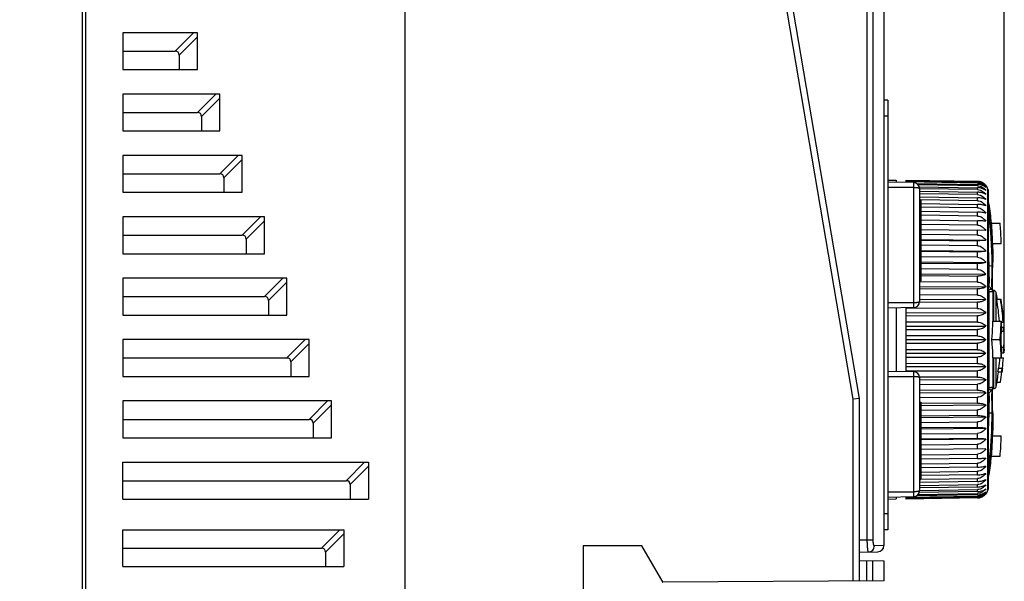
# Model space of a CAD drawing. Header units: millimetres. Extents: x 1117 to 38156, y -1945 to 7303.
# Tile 17 of 256: x 1502 to 1582, y 934 to 980. Entities that reach past the tile are written whole.
import ezdxf

# ---------------------------------------------------------------- set-up
doc = ezdxf.new("R2010")
doc.units = ezdxf.units.MM
doc.styles.get("Standard").update_dxf_attribs({"font": 'arial.ttf'})
doc.dimstyles.new('DIMSTYLE_1', dxfattribs={"dimtxt": 4.2, "dimasz": 3.6, "dimexe": 2.5, "dimexo": 0, "dimgap": 1.05, "dimtad": 1, "dimdsep": 46, "dimtxsty": 'Standard', "dimblk": '_FILLED', "dimblk1": '_FILLED', "dimblk2": '_FILLED', "dimcen": 0.09, "dimazin": 2, "dimtp": 0.01, "dimtm": 0.01, "dimtfac": 1, "dimtofl": 0, "dimtmove": 0, "dimatfit": 3, "dimldrblk": '_FILLED', "dimfxl": 0, "dimtolj": 1, "dimarcsym": 0})

# ---------------------------------------------------------------- blocks, each defined once
blk = doc.blocks.new('_FILLED')
at = {"color": 0, "linetype": 'ByBlock'}
blk.add_solid([(0, 0), (-1, 0.167), (-1, -0.167)], dxfattribs=at)
blk = doc.blocks.new('*D8')
at = {"color": 0, "linetype": 'Continuous', "lineweight": -2}
for p, q in [((1428.377, 1036.323), (1428.377, 1063.245)), ((1582.176, 953.993), (1582.176, 1063.245)), ((1431.977, 1060.745), (1578.576, 1060.745))]:
    blk.add_line(p, q, dxfattribs=at)
at = {"layer": 'Defpoints', "color": 0, "linetype": 'Continuous'}
for p in [(1582.176, 1060.745), (1428.377, 1036.323), (1582.176, 953.993)]:
    blk.add_point(p, dxfattribs=at)
at = {"color": 0, "linetype": 'Continuous', "lineweight": -2, "xscale": 3.6, "yscale": 3.6, "zscale": 3.6, "rotation": 180}
blk.add_blockref('_FILLED', (1428.377, 1060.745), dxfattribs=at)
at = {"color": 0, "linetype": 'Continuous', "lineweight": -2, "xscale": 3.6, "yscale": 3.6, "zscale": 3.6}
blk.add_blockref('_FILLED', (1582.176, 1060.745), dxfattribs=at)
at = {"color": 0, "linetype": 'Continuous', "insert": (1505.4, 1075.128), "char_height": 10, "width": 15.42188, "attachment_point": 2, "line_spacing_factor": 0.9}
blk.add_mtext('\\A1;153.8', dxfattribs=at)

msp = doc.modelspace()

# ---------------------------------------------------------------- linework, layer by layer
at = {"linetype": 'Continuous'}
for p, q in [((1507.377, 845.823), (1507.377, 1023.823)), ((1533.377, 911.823), (1533.377, 1023.823)), ((1572.377, 1023.323), (1572.377, 937.032)), ((1571.015, 937.517), (1571.015, 1020.384)), ((1571.496, 937.517), (1571.496, 1020.384)), ((1507.077, 999.323), (1507.077, 873.323)), ((1569.877, 948.98), (1561.377, 998.98)), ((1570.377, 949.023), (1561.877, 999.023)), ((1510.377, 978.823), (1510.377, 975.823)), ((1516.458, 978.823), (1510.377, 978.823)), ((1516.142, 978.823), (1514.642, 977.323)), ((1516.458, 978.506), (1514.958, 977.006)), ((1516.458, 975.823), (1516.458, 978.823)), ((1510.377, 977.323), (1514.642, 977.323)), ((1514.958, 977.006), (1514.958, 975.823)), ((1510.377, 975.823), (1516.458, 975.823)), ((1510.377, 973.823), (1510.377, 970.823)), ((1518.278, 973.823), (1510.377, 973.823)), ((1517.962, 973.823), (1516.462, 972.323)), ((1518.278, 970.823), (1518.278, 973.823)), ((1518.278, 973.506), (1516.778, 972.006)), ((1572.677, 973.323), (1572.377, 973.323)), ((1572.677, 973.323), (1572.677, 938.323)), ((1510.377, 972.323), (1516.462, 972.323)), ((1516.778, 972.006), (1516.778, 970.823)), ((1572.677, 972.023), (1572.377, 972.023)), ((1510.377, 970.823), (1518.278, 970.823)), ((1510.377, 968.823), (1510.377, 965.823)), ((1520.098, 968.823), (1510.377, 968.823)), ((1519.782, 968.823), (1518.282, 967.323)), ((1520.098, 965.823), (1520.098, 968.823)), ((1520.098, 968.506), (1518.598, 967.006)), ((1510.377, 967.323), (1518.282, 967.323)), ((1518.598, 967.006), (1518.598, 965.823)), ((1572.677, 966.817), (1573.377, 966.805)), ((1574.786, 966.618), (1572.677, 966.655)), ((1573.377, 966.805), (1573.377, 966.642)), ((1574.177, 966.628), (1574.177, 966.819)), ((1574.177, 966.819), (1579.997, 966.718)), ((1579.997, 966.695), (1574.177, 966.796)), ((1574.177, 966.744), (1579.997, 966.643)), ((1579.997, 966.573), (1574.177, 966.674)), ((1574.786, 966.618), (1574.786, 956.428)), ((1575.015, 966.556), (1579.997, 966.47)), ((1579.997, 966.355), (1575.156, 966.437)), ((1579.997, 966.695), (1579.997, 966.718)), ((1579.997, 966.573), (1579.997, 966.643)), ((1579.997, 966.355), (1579.997, 966.47)), ((1510.377, 965.823), (1520.098, 965.823)), ((1574.786, 966.223), (1572.677, 966.223)), ((1575.248, 966.281), (1579.997, 966.201)), ((1579.997, 966.042), (1575.277, 966.119)), ((1575.277, 966.118), (1575.277, 956.927)), ((1575.277, 965.915), (1579.997, 965.838)), ((1579.997, 965.635), (1575.277, 965.71)), ((1579.997, 966.042), (1579.997, 966.201)), ((1579.997, 965.635), (1579.997, 965.838)), ((1580.843, 941.565), (1580.843, 966.08)), ((1580.843, 966.08), (1580.851, 966.023)), ((1580.851, 966.023), (1580.851, 941.623)), ((1575.277, 965.458), (1579.997, 965.383)), ((1575.277, 965.223), (1575.377, 965.223)), ((1575.377, 965.223), (1575.377, 958.623)), ((1579.997, 965.139), (1575.377, 965.209)), ((1575.377, 964.911), (1579.997, 964.841)), ((1579.997, 965.139), (1579.997, 965.383)), ((1579.997, 964.557), (1579.997, 964.841)), ((1580.93, 964.856), (1580.93, 964.14)), ((1579.997, 964.557), (1575.377, 964.623)), ((1575.377, 964.281), (1579.997, 964.214)), ((1579.997, 963.892), (1579.997, 964.214)), ((1580.851, 964.099), (1580.873, 964.111)), ((1510.377, 963.823), (1510.377, 960.823)), ((1521.918, 963.823), (1510.377, 963.823)), ((1521.601, 963.823), (1520.101, 962.323)), ((1521.918, 963.506), (1520.418, 962.006)), ((1521.918, 960.823), (1521.918, 963.823)), ((1575.277, 963.623), (1575.377, 963.623)), ((1579.997, 963.892), (1575.377, 963.954)), ((1575.377, 963.571), (1579.997, 963.509)), ((1579.997, 963.152), (1575.377, 963.209)), ((1579.997, 963.152), (1579.997, 963.509)), ((1581.132, 963.323), (1581.835, 963.323)), ((1575.377, 962.787), (1579.997, 962.73)), ((1579.997, 962.34), (1579.997, 962.73)), ((1580.664, 962.722), (1579.997, 962.73)), ((1510.377, 962.323), (1520.101, 962.323)), ((1520.418, 962.006), (1520.418, 960.823)), ((1579.997, 962.34), (1575.377, 962.392)), ((1575.377, 961.971), (1580.664, 961.912)), ((1575.377, 961.935), (1579.997, 961.883)), ((1579.997, 961.463), (1579.997, 961.883)), ((1581.224, 961.657), (1581.924, 961.657)), ((1510.377, 960.823), (1521.918, 960.823)), ((1575.277, 961.123), (1575.377, 961.123)), ((1579.997, 961.463), (1575.377, 961.509)), ((1575.377, 961.094), (1580.664, 961.041)), ((1575.377, 961.021), (1579.997, 960.975)), ((1579.997, 960.528), (1579.997, 960.975)), ((1581.232, 961.226), (1581.232, 960.119)), ((1579.997, 960.528), (1575.377, 960.569)), ((1575.377, 960.161), (1580.664, 960.115)), ((1575.377, 960.052), (1579.997, 960.012)), ((1579.997, 959.543), (1579.997, 960.012)), ((1579.997, 959.543), (1575.377, 959.577)), ((1581.158, 959.82), (1580.941, 959.812)), ((1581.214, 958.863), (1581.227, 959.586)), ((1581.219, 959.12), (1581.22, 959.209)), ((1581.227, 959.581), (1581.23, 959.784)), ((1581.229, 959.685), (1581.23, 959.817)), ((1510.377, 958.823), (1510.377, 955.823)), ((1523.737, 958.823), (1510.377, 958.823)), ((1523.421, 958.823), (1521.921, 957.323)), ((1523.737, 958.506), (1522.237, 957.006)), ((1523.737, 955.823), (1523.737, 958.823)), ((1575.277, 958.623), (1575.377, 958.623)), ((1579.997, 958.513), (1575.277, 958.541)), ((1575.377, 959.18), (1580.664, 959.141)), ((1575.377, 959.036), (1579.997, 959.002)), ((1579.997, 958.513), (1579.997, 959.002)), ((1581.208, 958.37), (1581.209, 958.499)), ((1581.208, 958.312), (1581.208, 958.434)), ((1581.209, 958.564), (1581.211, 958.711)), ((1581.209, 958.496), (1581.21, 958.637)), ((1581.211, 958.708), (1581.215, 958.948)), ((1575.277, 958.159), (1580.664, 958.127)), ((1575.277, 957.981), (1579.997, 957.953)), ((1579.997, 957.448), (1579.997, 957.953)), ((1580.873, 957.895), (1580.851, 957.925)), ((1580.93, 957.731), (1580.93, 949.914)), ((1581.158, 957.908), (1580.941, 958.16)), ((1581.156, 957.935), (1581.157, 957.912)), ((1581.182, 957.874), (1581.158, 957.908)), ((1581.209, 958.204), (1581.208, 958.314)), ((1581.21, 958.11), (1581.209, 958.205)), ((1581.211, 958.065), (1581.209, 958.155)), ((1581.212, 958.025), (1581.211, 958.066)), ((1581.213, 957.988), (1581.212, 958.025)), ((1581.215, 957.923), (1581.214, 957.954)), ((1581.215, 957.922), (1581.214, 957.953)), ((1581.313, 957.823), (1581.22, 957.823)), ((1581.232, 957.708), (1581.232, 955.323)), ((1581.313, 955.323), (1581.313, 957.823)), ((1581.509, 955.323), (1581.509, 957.661)), ((1510.377, 957.323), (1521.921, 957.323)), ((1522.237, 957.006), (1522.237, 955.823)), ((1574.786, 956.823), (1572.677, 956.823)), ((1579.997, 957.448), (1575.277, 957.47)), ((1575.277, 957.104), (1580.664, 957.08)), ((1575.277, 956.893), (1579.997, 956.872)), ((1579.997, 956.356), (1579.997, 956.872)), ((1581.563, 957.123), (1581.91, 957.123)), ((1581.958, 956.81), (1581.935, 956.81)), ((1574.786, 956.428), (1572.677, 956.391)), ((1573.377, 956.403), (1573.377, 951.242)), ((1574.177, 951.228), (1574.177, 956.417)), ((1579.997, 956.356), (1574.177, 956.373)), ((1574.177, 956.028), (1580.664, 956.008)), ((1510.377, 955.823), (1523.737, 955.823)), ((1574.177, 955.786), (1579.997, 955.768)), ((1579.997, 955.244), (1574.177, 955.252)), ((1579.997, 955.244), (1579.997, 955.768)), ((1581.224, 955.323), (1581.924, 955.323)), ((1581.924, 955.248), (1582.104, 955.248)), ((1582.093, 955.456), (1582.112, 955.456)), ((1574.177, 954.929), (1580.664, 954.919)), ((1574.177, 954.658), (1579.997, 954.649)), ((1579.997, 954.121), (1579.997, 954.649)), ((1581.912, 954.518), (1582.165, 954.518)), ((1581.918, 954.831), (1582.152, 954.831)), ((1582.165, 954.518), (1582.152, 954.831)), ((1510.377, 953.823), (1510.377, 950.823)), ((1525.557, 953.823), (1510.377, 953.823)), ((1525.241, 953.823), (1523.741, 952.323)), ((1525.557, 950.823), (1525.557, 953.823)), ((1579.997, 954.121), (1574.177, 954.121)), ((1574.177, 953.823), (1580.664, 953.823)), ((1581.132, 953.823), (1581.835, 953.823)), ((1525.557, 953.506), (1524.057, 952.006)), ((1574.177, 953.524), (1579.997, 953.524)), ((1579.997, 952.996), (1574.177, 952.987)), ((1579.997, 952.996), (1579.997, 953.524)), ((1581.911, 953.216), (1582.127, 953.216)), ((1582.142, 953.06), (1582.163, 953.06)), ((1582.163, 953.06), (1582.149, 952.748)), ((1510.377, 952.323), (1523.741, 952.323)), ((1524.057, 952.006), (1524.057, 950.823)), ((1574.177, 952.716), (1580.664, 952.726)), ((1574.177, 952.393), (1579.997, 952.402)), ((1579.997, 951.877), (1579.997, 952.402)), ((1581.224, 952.323), (1581.924, 952.323)), ((1581.232, 952.323), (1581.232, 949.936)), ((1581.313, 949.823), (1581.313, 952.323)), ((1581.509, 949.985), (1581.509, 952.323)), ((1581.919, 952.748), (1582.149, 952.748)), ((1581.924, 952.331), (1582.101, 952.331)), ((1572.677, 951.255), (1574.786, 951.218)), ((1579.997, 951.877), (1574.177, 951.86)), ((1574.177, 951.618), (1580.664, 951.637)), ((1574.177, 951.272), (1579.997, 951.29)), ((1574.786, 951.218), (1574.786, 941.028)), ((1579.997, 950.773), (1579.997, 951.29)), ((1581.662, 951.185), (1582.007, 951.185)), ((1581.701, 951.498), (1582.045, 951.498)), ((1510.377, 950.823), (1525.557, 950.823)), ((1572.677, 950.823), (1574.786, 950.823)), ((1579.997, 950.773), (1575.277, 950.752)), ((1575.277, 950.718), (1575.277, 941.527)), ((1575.277, 950.541), (1580.664, 950.565)), ((1575.277, 950.176), (1579.997, 950.197)), ((1579.997, 949.693), (1575.277, 949.664)), ((1579.997, 949.693), (1579.997, 950.197)), ((1580.851, 949.72), (1580.873, 949.75)), ((1581.158, 949.737), (1580.941, 949.485)), ((1581.158, 949.737), (1581.158, 949.737)), ((1581.21, 949.533), (1581.211, 949.598)), ((1581.211, 949.578), (1581.212, 949.638)), ((1581.212, 949.621), (1581.213, 949.675)), ((1581.213, 949.66), (1581.215, 949.708)), ((1581.214, 949.695), (1581.216, 949.739)), ((1581.215, 949.728), (1581.217, 949.767)), ((1581.217, 949.757), (1581.218, 949.791)), ((1581.218, 949.784), (1581.22, 949.813)), ((1581.313, 949.823), (1581.22, 949.823)), ((1581.575, 950.352), (1581.86, 950.352)), ((1510.377, 948.823), (1510.377, 945.823)), ((1527.377, 948.823), (1510.377, 948.823)), ((1527.061, 948.823), (1525.561, 947.323)), ((1527.377, 945.823), (1527.377, 948.823)), ((1570.377, 949.023), (1569.877, 948.98)), ((1569.877, 934.146), (1569.877, 948.98)), ((1570.377, 934.148), (1570.377, 949.023)), ((1575.277, 949.486), (1580.664, 949.518)), ((1575.277, 949.104), (1579.997, 949.132)), ((1579.997, 948.643), (1579.997, 949.132)), ((1581.208, 949.408), (1581.209, 949.51)), ((1581.208, 949.318), (1581.209, 949.432)), ((1581.208, 949.233), (1581.208, 949.353)), ((1581.209, 949.1), (1581.208, 949.256)), ((1581.209, 949.484), (1581.21, 949.556)), ((1581.211, 948.955), (1581.209, 949.123)), ((1581.213, 948.799), (1581.211, 948.976)), ((1581.227, 948.07), (1581.213, 948.817)), ((1527.377, 948.506), (1525.877, 947.006)), ((1575.277, 948.723), (1575.377, 948.723)), ((1575.277, 948.323), (1575.377, 948.323)), ((1575.377, 948.723), (1575.377, 943.423)), ((1579.997, 948.643), (1575.377, 948.609)), ((1575.377, 948.465), (1580.664, 948.504)), ((1575.377, 948.069), (1579.997, 948.103)), ((1579.997, 947.633), (1579.997, 948.103)), ((1581.23, 947.828), (1581.224, 948.273)), ((1510.377, 947.323), (1525.561, 947.323)), ((1579.997, 947.633), (1575.377, 947.593)), ((1575.377, 947.484), (1580.664, 947.53)), ((1581.158, 947.825), (1580.941, 947.834)), ((1581.23, 947.829), (1581.23, 947.868)), ((1581.23, 947.829), (1581.232, 947.521)), ((1581.232, 947.521), (1581.232, 946.419)), ((1525.877, 947.006), (1525.877, 945.823)), ((1575.377, 947.077), (1579.997, 947.117)), ((1579.997, 946.671), (1575.377, 946.624)), ((1575.377, 946.551), (1580.664, 946.604)), ((1579.997, 946.671), (1579.997, 947.117)), ((1581.211, 946.43), (1581.211, 946.42)), ((1581.211, 946.43), (1581.211, 946.42)), ((1510.377, 945.823), (1527.377, 945.823)), ((1575.377, 946.136), (1579.997, 946.182)), ((1579.997, 945.762), (1575.377, 945.711)), ((1575.377, 945.674), (1580.664, 945.733)), ((1579.997, 945.762), (1579.997, 946.182)), ((1581.224, 945.989), (1581.924, 945.989)), ((1575.377, 945.254), (1579.997, 945.305)), ((1580.664, 944.924), (1575.377, 944.858)), ((1579.997, 944.915), (1579.997, 945.305)), ((1575.377, 944.437), (1579.997, 944.494)), ((1579.997, 944.136), (1575.377, 944.074)), ((1579.997, 944.136), (1579.997, 944.494)), ((1581.132, 944.323), (1581.835, 944.323)), ((1510.377, 940.823), (1510.377, 943.823)), ((1510.377, 943.823), (1530.385, 943.823)), ((1530.068, 943.823), (1528.568, 942.323)), ((1530.385, 943.506), (1528.885, 942.006)), ((1530.385, 943.823), (1530.385, 940.823)), ((1575.277, 943.823), (1575.377, 943.823)), ((1575.277, 943.423), (1575.377, 943.423)), ((1575.377, 943.414), (1575.377, 942.423)), ((1575.378, 943.691), (1579.997, 943.753)), ((1579.997, 943.431), (1575.378, 943.365)), ((1579.997, 943.431), (1579.997, 943.753)), ((1580.873, 943.534), (1580.851, 943.546)), ((1580.93, 943.505), (1580.93, 942.79)), ((1575.277, 942.423), (1575.377, 942.423)), ((1579.997, 942.804), (1575.377, 942.735)), ((1575.377, 942.436), (1579.997, 942.506)), ((1575.378, 943.023), (1579.997, 943.089)), ((1579.997, 942.804), (1579.997, 943.089)), ((1579.997, 942.262), (1579.997, 942.506)), ((1510.377, 942.323), (1528.568, 942.323)), ((1528.885, 942.006), (1528.885, 940.823)), ((1579.997, 942.262), (1575.277, 942.187)), ((1575.277, 941.935), (1579.997, 942.01)), ((1579.997, 941.807), (1575.277, 941.73)), ((1575.277, 941.526), (1579.997, 941.603)), ((1579.997, 941.807), (1579.997, 942.01)), ((1579.997, 941.444), (1579.997, 941.603)), ((1580.843, 941.565), (1580.851, 941.623)), ((1510.377, 940.823), (1530.385, 940.823)), ((1572.677, 941.423), (1574.786, 941.423)), ((1572.677, 940.991), (1574.786, 941.028)), ((1572.677, 940.828), (1573.377, 940.84)), ((1573.377, 941.003), (1573.377, 940.84)), ((1574.177, 940.972), (1579.997, 941.072)), ((1574.177, 940.826), (1574.177, 941.017)), ((1579.997, 941.003), (1574.177, 940.902)), ((1574.177, 940.85), (1579.997, 940.951)), ((1579.997, 940.928), (1574.177, 940.826)), ((1579.997, 941.175), (1575.015, 941.09)), ((1575.156, 941.208), (1579.997, 941.29)), ((1579.997, 941.444), (1575.248, 941.364)), ((1579.997, 941.175), (1579.997, 941.29)), ((1579.997, 941.003), (1579.997, 941.072)), ((1579.997, 940.928), (1579.997, 940.951)), ((1572.677, 939.623), (1572.377, 939.623)), ((1510.377, 935.323), (1510.377, 938.323)), ((1510.377, 938.323), (1528.383, 938.323)), ((1528.066, 938.323), (1526.566, 936.823)), ((1528.383, 938.006), (1526.883, 936.506)), ((1528.383, 938.323), (1528.383, 935.323)), ((1572.677, 938.323), (1572.377, 938.323)), ((1510.377, 936.823), (1526.566, 936.823)), ((1547.877, 937.023), (1547.877, 916.523)), ((1552.645, 937.023), (1547.877, 937.023)), ((1554.377, 934.023), (1552.645, 937.023)), ((1570.377, 937.506), (1571.015, 937.517)), ((1571.015, 937.517), (1571.496, 937.517)), ((1572.377, 937.032), (1571.597, 937.019)), ((1526.883, 936.506), (1526.883, 935.323)), ((1570.377, 936.506), (1571.886, 936.532)), ((1510.377, 935.323), (1528.383, 935.323)), ((1570.377, 935.823), (1572.377, 935.788)), ((1570.967, 934.151), (1570.967, 935.812)), ((1571.458, 934.154), (1571.458, 935.804)), ((1572.377, 935.788), (1572.377, 934.159)), ((1572.377, 934.159), (1554.353, 934.064))]:
    msp.add_line(p, q, dxfattribs=at)
for points in [[(1581.232, 957.708), (1581.229, 957.746), (1581.204, 957.836), (1581.182, 957.874)], [(1581.214, 957.953), (1581.213, 957.989), (1581.212, 958.026)], [(1581.223, 957.781), (1581.222, 957.793), (1581.221, 957.808), (1581.22, 957.825), (1581.219, 957.845), (1581.218, 957.868), (1581.216, 957.894), (1581.215, 957.923)], [(1581.158, 949.737), (1581.191, 949.784), (1581.229, 949.893), (1581.232, 949.936)], [(1581.219, 949.807), (1581.221, 949.831), (1581.222, 949.847), (1581.223, 949.86), (1581.224, 949.87), (1581.225, 949.877), (1581.225, 949.878)]]:
    msp.add_lwpolyline(points, dxfattribs=at)
for centre, radius, start, end in [((1574.777, 966.118), 0.5, 0.0142, 89), ((1579.981, 965.797), 0.921, 80.71353, 88.9953), ((1579.982, 965.854), 0.84, 88.65528, 89.00345), ((1579.983, 965.787), 0.787, 88.23315, 89.01454), ((1579.982, 965.804), 0.914, 78.99008, 80.70663), ((1579.982, 965.806), 0.912, 72.68935, 78.9983), ((1579.983, 965.809), 0.909, 70.62617, 72.68746), ((1579.986, 965.816), 0.901, 64.10781, 70.63463), ((1579.988, 965.82), 0.896, 63.31281, 64.10563), ((1579.991, 965.826), 0.89, 56.17166, 63.32226), ((1579.993, 965.83), 0.886, 54.88933, 56.16866), ((1579.996, 965.833), 0.881, 48.30065, 54.89473), ((1579.998, 965.835), 0.878, 47.14254, 48.2991), ((1579.998, 965.836), 0.877, 40.66539, 47.1435), ((1579.981, 965.821), 0.9, 16.72489, 40.66532), ((1580.733, 964.823), 0.2, 9.49673, 53.33926), ((1559.232, 961.226), 22, 5.46914, 9.49673), ((1561.062, 961.412), 20.161, 3.15714, 5.43763), ((1561.428, 961.437), 20.494, 3.42993, 5.27982), ((1558.705, 961.27), 22.522, 2.81657, 3.18721), ((1559.547, 961.317), 22.378, 3.08889, 3.4489), ((1555.988, 961.145), 25.941, 1.13025, 3.04388), ((1508.016, 957.633), 72.957, 1.71103, 3.29292), ((1555.485, 961.127), 25.745, 1.18003, 2.78408), ((1559.232, 961.226), 22, 0, 1.12245), ((1550.038, 960.125), 31.194, 359.43463, 359.98822), ((1581.313, 957.623), 0.2, 10.95278, 90), ((1561.677, 953.823), 20.2, 9.40234, 10.95278), ((1574.777, 956.927), 0.5, 271, 359.9858), ((1561.677, 953.823), 20.158, 4.27047, 9.42205), ((1561.677, 953.823), 20.459, 3.99402, 9.28238), ((1561.677, 953.823), 20.5, 8.37997, 9.26353), ((1561.677, 953.823), 20.477, 3.99055, 8.38933), ((1561.677, 953.823), 20.5, 4.56996, 8.37982), ((1561.677, 953.823), 20.481, 3.98966, 4.56963), ((1561.677, 953.823), 20.459, 1.94909, 2.82504), ((1576.762, 953.947), 5.415, 0.48258, 6.05846), ((1576.768, 953.949), 5.408, 355.70618, 357.6063), ((1576.578, 953.681), 5.599, 355.89812, 359.45351), ((1576.781, 953.948), 5.396, 357.60703, 357.95753), ((1576.787, 953.948), 5.39, 357.95742, 0.47448), ((1561.677, 953.823), 20.5, 359.45557, 0), ((1561.677, 953.823), 20.459, 356.98802, 358.30192), ((1576.72, 953.953), 5.456, 352.24491, 355.70235), ((1576.539, 953.684), 5.638, 353.64609, 355.89774), ((1561.677, 953.823), 20.2, 353.39066, 355.74102), ((1561.677, 953.823), 20.479, 353.48101, 355.82288), ((1574.777, 950.718), 0.5, 0.0142, 89), ((1561.677, 953.823), 20.2, 349.04722, 352.48008), ((1561.677, 953.823), 20.158, 352.48183, 353.37687), ((1561.677, 953.823), 20.479, 350.24213, 352.60019), ((1561.677, 953.823), 20.459, 352.59293, 353.47462), ((1561.677, 953.823), 20.5, 352.60792, 353.48781), ((1581.313, 950.023), 0.2, 270, 349.04722), ((1552.761, 947.507), 28.471, 357.83189, 359.85118), ((1559.232, 946.419), 22, 358.87755, 0), ((1555.485, 946.519), 25.745, 357.21581, 358.81998), ((1555.988, 946.5), 25.941, 356.95612, 358.86975), ((1561.062, 946.233), 20.161, 354.56237, 356.84286), ((1558.705, 946.375), 22.522, 356.81278, 357.18331), ((1561.121, 946.233), 20.802, 354.73055, 356.94036), ((1559.232, 946.419), 22, 350.50327, 354.53086), ((1580.733, 942.823), 0.2, 306.66074, 350.50327), ((1579.981, 941.824), 0.9, 319.33468, 343.27511), ((1574.777, 941.527), 0.5, 271, 359.9858), ((1579.983, 941.859), 0.788, 270.9854, 271.71326), ((1579.981, 941.838), 0.911, 271.00038, 271.43575), ((1579.98, 941.849), 0.922, 271.43984, 279.28296), ((1579.982, 941.841), 0.914, 279.29335, 281.00993), ((1579.982, 941.839), 0.911, 279.28851, 281.01055), ((1579.982, 941.842), 0.914, 281.01069, 287.30135), ((1579.983, 941.837), 0.909, 287.31253, 289.37382), ((1579.984, 941.833), 0.905, 287.30733, 289.37734), ((1579.985, 941.832), 0.904, 289.37677, 295.88197), ((1579.988, 941.823), 0.895, 295.8909, 296.68525), ((1579.99, 941.821), 0.891, 296.68357, 303.82288), ((1579.993, 941.816), 0.885, 303.82993, 305.10931), ((1579.995, 941.812), 0.882, 305.10753, 311.69732), ((1579.997, 941.81), 0.879, 311.70164, 312.85754), ((1579.998, 941.809), 0.877, 312.85694, 319.334), ((1571.877, 937.032), 0.5, 271, 0)]:
    msp.add_arc(centre, radius, start, end, dxfattribs=at)
for centre, major_axis, start_param, end_param in [((1511.796, 974.16), (-3.082, -3.082), 2.916079, 3.367106), ((1513.616, 969.16), (-3.082, -3.082), 2.916079, 3.367106), ((1515.435, 964.16), (-3.082, -3.082), 2.916079, 3.367106), ((1517.255, 959.16), (-3.082, -3.082), 2.916079, 3.367106), ((1519.075, 954.16), (-3.082, -3.082), 2.916079, 3.367106), ((1520.895, 949.16), (-3.082, -3.082), 2.916079, 3.367106), ((1522.715, 944.16), (-3.082, -3.082), 2.916079, 3.367106), ((1525.722, 939.16), (3.082, 3.082), -0.225513, 0.225513), ((1523.72, 933.66), (3.082, 3.082), -0.225513, 0.225513)]:
    msp.add_ellipse(centre, major_axis=major_axis, ratio=0.229416, start_param=start_param, end_param=end_param, dxfattribs=at)
for points, knots in [([(1580.664, 966.36), (1580.586, 966.443), (1580.378, 966.587), (1580.129, 966.64), (1579.997, 966.643)], [0, 0, 0, 0, 0.462117, 1, 1, 1, 1]), ([(1580.664, 966.216), (1580.584, 966.292), (1580.372, 966.422), (1580.129, 966.468), (1579.997, 966.47)], [0, 0, 0, 0, 0.454702, 1, 1, 1, 1]), ([(1580.002, 966.694), (1580.07, 966.693), (1580.204, 966.673), (1580.387, 966.6), (1580.542, 966.494), (1580.627, 966.406), (1580.664, 966.36)], [0, 0, 0, 0, 0.267032, 0.524622, 0.768725, 1, 1, 1, 1]), ([(1580.007, 966.573), (1580.075, 966.571), (1580.209, 966.55), (1580.391, 966.471), (1580.544, 966.358), (1580.628, 966.265), (1580.664, 966.216)], [0, 0, 0, 0, 0.263088, 0.518819, 0.764248, 1, 1, 1, 1]), ([(1574.786, 966.223), (1574.85, 966.223), (1574.942, 966.221), (1575.059, 966.211), (1575.132, 966.2), (1575.193, 966.186), (1575.238, 966.169), (1575.269, 966.148), (1575.277, 966.127), (1575.277, 966.118)], [0, 0, 0, 0, 0.364417, 0.528237, 0.67173, 0.790439, 0.882143, 0.948384, 1, 1, 1, 1]), ([(1579.997, 966.355), (1580.065, 966.354), (1580.202, 966.333), (1580.387, 966.25), (1580.543, 966.129), (1580.627, 966.031), (1580.664, 965.979)], [0, 0, 0, 0, 0.259556, 0.513832, 0.760488, 1, 1, 1, 1]), ([(1580.664, 965.979), (1580.625, 966.011), (1580.51, 966.088), (1580.286, 966.175), (1580.097, 966.199), (1579.997, 966.201)], [0, 0, 0, 0, 0.209439, 0.577537, 1, 1, 1, 1]), ([(1579.997, 966.042), (1580.065, 966.041), (1580.202, 966.019), (1580.388, 965.932), (1580.544, 965.805), (1580.627, 965.703), (1580.664, 965.649)], [0, 0, 0, 0, 0.256566, 0.50951, 0.757207, 1, 1, 1, 1]), ([(1580.664, 965.649), (1580.58, 965.708), (1580.362, 965.803), (1580.128, 965.836), (1579.997, 965.838)], [0, 0, 0, 0, 0.439835, 1, 1, 1, 1]), ([(1579.997, 965.635), (1580.065, 965.634), (1580.203, 965.611), (1580.389, 965.521), (1580.545, 965.39), (1580.628, 965.284), (1580.664, 965.229)], [0, 0, 0, 0, 0.254105, 0.505963, 0.754525, 1, 1, 1, 1]), ([(1580.664, 965.229), (1580.624, 965.251), (1580.533, 965.293), (1580.313, 965.36), (1580.127, 965.381), (1579.997, 965.383)], [0, 0, 0, 0, 0.197932, 0.433582, 1, 1, 1, 1]), ([(1579.997, 965.139), (1580.065, 965.138), (1580.203, 965.114), (1580.389, 965.022), (1580.545, 964.887), (1580.628, 964.779), (1580.664, 964.722)], [0, 0, 0, 0, 0.252155, 0.503198, 0.752495, 1, 1, 1, 1]), ([(1580.664, 964.722), (1580.624, 964.739), (1580.532, 964.771), (1580.31, 964.823), (1580.127, 964.839), (1579.997, 964.841)], [0, 0, 0, 0, 0.192947, 0.427507, 1, 1, 1, 1]), ([(1579.997, 964.557), (1580.066, 964.556), (1580.204, 964.532), (1580.39, 964.437), (1580.545, 964.3), (1580.628, 964.19), (1580.664, 964.132)], [0, 0, 0, 0, 0.250836, 0.501251, 0.750969, 1, 1, 1, 1]), ([(1580.46, 964.177), (1580.389, 964.188), (1580.235, 964.206), (1580.08, 964.213), (1579.997, 964.214)], [0, 0, 0, 0, 0.4659, 1, 1, 1, 1]), ([(1580.664, 964.132), (1580.649, 964.136), (1580.582, 964.154), (1580.514, 964.168), (1580.46, 964.177)], [0, 0, 0, 0, 0.218341, 1, 1, 1, 1]), ([(1580.93, 964.14), (1580.926, 964.164), (1580.907, 964.21), (1580.873, 964.245), (1580.852, 964.259)], [0, 0, 0, 0, 0.494351, 1, 1, 1, 1]), ([(1580.93, 964.14), (1580.93, 964.138), (1580.924, 964.132), (1580.905, 964.121), (1580.887, 964.115), (1580.873, 964.111)], [0, 0, 0, 0, 0.125769, 0.330822, 1, 1, 1, 1]), ([(1580.873, 964.111), (1580.971, 963.401), (1581.077, 962.329), (1581.146, 960.896), (1581.157, 960.179), (1581.158, 959.82)], [0, 0, 0, 0, 0.499952, 0.749975, 1, 1, 1, 1]), ([(1580.93, 964.14), (1581.035, 963.477), (1581.187, 962.14), (1581.232, 960.796), (1581.232, 960.124)], [0, 0, 0, 0, 0.49997, 1, 1, 1, 1]), ([(1579.997, 963.892), (1580.066, 963.892), (1580.204, 963.867), (1580.39, 963.772), (1580.545, 963.633), (1580.628, 963.522), (1580.664, 963.463)], [0, 0, 0, 0, 0.250044, 0.500098, 0.750094, 1, 1, 1, 1]), ([(1580.664, 963.463), (1580.571, 963.478), (1580.349, 963.499), (1580.126, 963.507), (1579.997, 963.509)], [0, 0, 0, 0, 0.419392, 1, 1, 1, 1]), ([(1579.997, 963.152), (1580.066, 963.151), (1580.204, 963.127), (1580.39, 963.031), (1580.545, 962.892), (1580.628, 962.78), (1580.664, 962.722)], [0, 0, 0, 0, 0.249819, 0.49975, 0.749819, 1, 1, 1, 1]), ([(1579.997, 962.34), (1580.066, 962.339), (1580.204, 962.315), (1580.39, 962.22), (1580.545, 962.082), (1580.628, 961.971), (1580.664, 961.912)], [0, 0, 0, 0, 0.250163, 0.500209, 0.750146, 1, 1, 1, 1]), ([(1580.664, 961.912), (1580.571, 961.9), (1580.349, 961.885), (1580.126, 961.881), (1579.997, 961.883)], [0, 0, 0, 0, 0.419001, 1, 1, 1, 1]), ([(1579.997, 961.463), (1580.065, 961.463), (1580.204, 961.439), (1580.39, 961.345), (1580.545, 961.209), (1580.628, 961.099), (1580.664, 961.041)], [0, 0, 0, 0, 0.251074, 0.501475, 0.751075, 1, 1, 1, 1]), ([(1580.664, 961.041), (1580.623, 961.03), (1580.53, 961.01), (1580.308, 960.98), (1580.126, 960.973), (1579.997, 960.975)], [0, 0, 0, 0, 0.188463, 0.421863, 1, 1, 1, 1]), ([(1579.997, 960.528), (1580.065, 960.528), (1580.203, 960.505), (1580.389, 960.414), (1580.545, 960.28), (1580.628, 960.172), (1580.664, 960.115)], [0, 0, 0, 0, 0.252516, 0.503541, 0.75266, 1, 1, 1, 1]), ([(1580.664, 960.115), (1580.623, 960.099), (1580.532, 960.069), (1580.31, 960.022), (1580.126, 960.011), (1579.997, 960.012)], [0, 0, 0, 0, 0.192246, 0.426485, 1, 1, 1, 1]), ([(1579.997, 959.543), (1580.065, 959.542), (1580.203, 959.52), (1580.389, 959.432), (1580.545, 959.302), (1580.628, 959.197), (1580.664, 959.141)], [0, 0, 0, 0, 0.254585, 0.506428, 0.754753, 1, 1, 1, 1]), ([(1580.941, 958.16), (1580.942, 958.16), (1580.944, 958.163), (1580.947, 958.173), (1580.95, 958.196), (1580.953, 958.235), (1580.955, 958.289), (1580.957, 958.357), (1580.958, 958.44), (1580.959, 958.535), (1580.959, 958.643), (1580.959, 958.763), (1580.958, 958.941), (1580.955, 959.183), (1580.949, 959.49), (1580.944, 959.703), (1580.941, 959.812)], [0, 0, 0, 0, 0.001749, 0.005467, 0.019875, 0.043555, 0.076261, 0.11777, 0.167741, 0.225752, 0.291281, 0.36368, 0.442204, 0.614579, 0.802515, 1, 1, 1, 1]), ([(1581.158, 959.82), (1581.157, 959.601), (1581.152, 959.19), (1581.144, 958.637), (1581.145, 958.227), (1581.151, 958.01), (1581.156, 957.935)], [0, 0, 0, 0, 0.348286, 0.654001, 0.880409, 1, 1, 1, 1]), ([(1581.23, 959.817), (1581.23, 959.818), (1581.228, 959.817), (1581.225, 959.818), (1581.219, 959.818), (1581.211, 959.818), (1581.2, 959.819), (1581.182, 959.819), (1581.168, 959.82), (1581.158, 959.82)], [0, 0, 0, 0, 0.016751, 0.065584, 0.146362, 0.258536, 0.401232, 0.57349, 1, 1, 1, 1]), ([(1580.664, 959.141), (1580.624, 959.12), (1580.533, 959.08), (1580.312, 959.018), (1580.127, 959.001), (1579.997, 959.002)], [0, 0, 0, 0, 0.197116, 0.432366, 1, 1, 1, 1]), ([(1579.997, 958.513), (1580.065, 958.513), (1580.202, 958.492), (1580.388, 958.407), (1580.544, 958.282), (1580.627, 958.181), (1580.664, 958.127)], [0, 0, 0, 0, 0.257166, 0.510103, 0.757507, 1, 1, 1, 1]), ([(1580.664, 958.127), (1580.579, 958.07), (1580.361, 957.979), (1580.127, 957.952), (1579.997, 957.953)], [0, 0, 0, 0, 0.43849, 1, 1, 1, 1]), ([(1580.93, 957.731), (1580.925, 957.742), (1580.899, 957.761), (1580.87, 957.771), (1580.852, 957.776)], [0, 0, 0, 0, 0.400081, 1, 1, 1, 1]), ([(1580.853, 958.161), (1580.87, 958.161), (1580.9, 958.162), (1580.929, 958.161), (1580.941, 958.16)], [0, 0, 0, 0, 0.605859, 1, 1, 1, 1]), ([(1580.873, 957.895), (1580.871, 957.896), (1580.866, 957.899), (1580.859, 957.9), (1580.854, 957.9)], [0, 0, 0, 0, 0.217119, 1, 1, 1, 1]), ([(1581.151, 957.908), (1581.141, 957.908), (1581.112, 957.906), (1581.057, 957.904), (1580.974, 957.901), (1580.909, 957.898), (1580.873, 957.895)], [0, 0, 0, 0, 0.107576, 0.30631, 0.602031, 1, 1, 1, 1]), ([(1580.873, 957.895), (1580.89, 957.872), (1580.918, 957.819), (1580.929, 957.76), (1580.93, 957.731)], [0, 0, 0, 0, 0.499344, 1, 1, 1, 1]), ([(1581.232, 957.708), (1581.232, 957.708), (1581.23, 957.707), (1581.227, 957.707), (1581.221, 957.706), (1581.209, 957.706), (1581.189, 957.706), (1581.157, 957.709), (1581.114, 957.712), (1581.062, 957.717), (1581, 957.723), (1580.955, 957.728), (1580.93, 957.731)], [0, 0, 0, 0, 0.004769, 0.015576, 0.033532, 0.058934, 0.132851, 0.238753, 0.377697, 0.550472, 0.757768, 1, 1, 1, 1]), ([(1581.158, 957.908), (1581.157, 957.907), (1581.154, 957.908), (1581.152, 957.908), (1581.151, 957.908)], [0, 0, 0, 0, 0.280311, 1, 1, 1, 1]), ([(1581.157, 957.912), (1581.157, 957.911), (1581.158, 957.91), (1581.157, 957.908), (1581.158, 957.908)], [0, 0, 0, 0, 0.729759, 1, 1, 1, 1]), ([(1575.277, 956.927), (1575.277, 956.918), (1575.269, 956.898), (1575.238, 956.876), (1575.193, 956.859), (1575.132, 956.845), (1575.059, 956.835), (1574.942, 956.825), (1574.85, 956.823), (1574.786, 956.823)], [0, 0, 0, 0, 0.05158, 0.11786, 0.209564, 0.328269, 0.471766, 0.635583, 1, 1, 1, 1]), ([(1579.997, 957.448), (1580.065, 957.448), (1580.201, 957.428), (1580.387, 957.348), (1580.543, 957.229), (1580.627, 957.131), (1580.664, 957.08)], [0, 0, 0, 0, 0.260276, 0.514559, 0.760868, 1, 1, 1, 1]), ([(1580.664, 957.08), (1580.625, 957.049), (1580.51, 956.974), (1580.285, 956.892), (1580.097, 956.872), (1579.997, 956.872)], [0, 0, 0, 0, 0.208581, 0.576174, 1, 1, 1, 1]), ([(1579.997, 956.356), (1580.065, 956.355), (1580.201, 956.337), (1580.386, 956.262), (1580.543, 956.15), (1580.627, 956.057), (1580.664, 956.008)], [0, 0, 0, 0, 0.263885, 0.519766, 0.764824, 1, 1, 1, 1]), ([(1580.664, 956.008), (1580.584, 955.934), (1580.371, 955.808), (1580.128, 955.768), (1579.997, 955.768)], [0, 0, 0, 0, 0.453357, 1, 1, 1, 1]), ([(1579.997, 955.244), (1580.065, 955.244), (1580.2, 955.227), (1580.385, 955.157), (1580.542, 955.053), (1580.627, 954.965), (1580.664, 954.919)], [0, 0, 0, 0, 0.26795, 0.525672, 0.76935, 1, 1, 1, 1]), ([(1581.224, 955.323), (1581.221, 955.198), (1581.206, 954.697), (1581.171, 954.196), (1581.132, 953.823)], [0, 0, 0, 0, 0.249799, 1, 1, 1, 1]), ([(1581.835, 953.823), (1581.848, 953.947), (1581.893, 954.446), (1581.916, 954.947), (1581.924, 955.323)], [0, 0, 0, 0, 0.250312, 1, 1, 1, 1]), ([(1580.664, 954.919), (1580.586, 954.838), (1580.377, 954.697), (1580.129, 954.649), (1579.997, 954.649)], [0, 0, 0, 0, 0.460853, 1, 1, 1, 1]), ([(1579.997, 954.121), (1580.129, 954.121), (1580.382, 954.066), (1580.587, 953.911), (1580.664, 953.823)], [0, 0, 0, 0, 0.531956, 1, 1, 1, 1]), ([(1580.664, 953.823), (1580.587, 953.735), (1580.382, 953.58), (1580.129, 953.524), (1579.997, 953.524)], [0, 0, 0, 0, 0.46811, 1, 1, 1, 1]), ([(1581.132, 953.823), (1581.145, 953.698), (1581.192, 953.199), (1581.215, 952.698), (1581.224, 952.323)], [0, 0, 0, 0, 0.250332, 1, 1, 1, 1]), ([(1581.924, 952.323), (1581.922, 952.448), (1581.906, 952.948), (1581.873, 953.449), (1581.835, 953.823)], [0, 0, 0, 0, 0.249811, 1, 1, 1, 1]), ([(1579.997, 952.996), (1580.129, 952.996), (1580.377, 952.948), (1580.586, 952.807), (1580.664, 952.726)], [0, 0, 0, 0, 0.539159, 1, 1, 1, 1]), ([(1580.664, 952.726), (1580.627, 952.68), (1580.542, 952.593), (1580.385, 952.488), (1580.2, 952.418), (1580.065, 952.402), (1579.997, 952.402)], [0, 0, 0, 0, 0.230676, 0.47434, 0.732014, 1, 1, 1, 1]), ([(1579.997, 951.877), (1580.128, 951.878), (1580.371, 951.837), (1580.584, 951.711), (1580.664, 951.637)], [0, 0, 0, 0, 0.546655, 1, 1, 1, 1]), ([(1580.664, 951.637), (1580.627, 951.588), (1580.543, 951.496), (1580.386, 951.384), (1580.201, 951.308), (1580.065, 951.29), (1579.997, 951.29)], [0, 0, 0, 0, 0.235203, 0.480246, 0.736079, 1, 1, 1, 1]), ([(1574.786, 950.823), (1574.85, 950.823), (1574.942, 950.821), (1575.059, 950.811), (1575.132, 950.8), (1575.193, 950.786), (1575.238, 950.769), (1575.269, 950.748), (1575.277, 950.727), (1575.277, 950.718)], [0, 0, 0, 0, 0.364417, 0.528237, 0.67173, 0.790439, 0.882143, 0.948384, 1, 1, 1, 1]), ([(1579.997, 950.773), (1580.065, 950.774), (1580.299, 950.757), (1580.533, 950.67), (1580.664, 950.565)], [0, 0, 0, 0, 0.289109, 1, 1, 1, 1]), ([(1580.664, 950.565), (1580.627, 950.514), (1580.543, 950.416), (1580.387, 950.297), (1580.201, 950.217), (1580.065, 950.197), (1579.997, 950.197)], [0, 0, 0, 0, 0.23916, 0.485452, 0.739688, 1, 1, 1, 1]), ([(1579.997, 949.693), (1580.127, 949.693), (1580.361, 949.666), (1580.579, 949.576), (1580.664, 949.518)], [0, 0, 0, 0, 0.561522, 1, 1, 1, 1]), ([(1580.93, 949.914), (1580.925, 949.903), (1580.899, 949.884), (1580.87, 949.874), (1580.852, 949.869)], [0, 0, 0, 0, 0.400089, 1, 1, 1, 1]), ([(1580.873, 949.75), (1580.871, 949.749), (1580.866, 949.746), (1580.859, 949.745), (1580.854, 949.745)], [0, 0, 0, 0, 0.217122, 1, 1, 1, 1]), ([(1580.93, 949.914), (1580.929, 949.885), (1580.918, 949.826), (1580.89, 949.773), (1580.873, 949.75)], [0, 0, 0, 0, 0.500656, 1, 1, 1, 1]), ([(1580.873, 949.75), (1580.913, 949.747), (1580.969, 949.744), (1581.038, 949.742), (1581.077, 949.74), (1581.107, 949.739), (1581.13, 949.738), (1581.146, 949.738), (1581.153, 949.737), (1581.156, 949.737)], [0, 0, 0, 0, 0.425354, 0.592048, 0.729133, 0.837508, 0.918239, 0.971931, 1, 1, 1, 1]), ([(1580.93, 949.914), (1580.955, 949.917), (1581, 949.922), (1581.062, 949.928), (1581.115, 949.933), (1581.157, 949.937), (1581.189, 949.939), (1581.211, 949.94), (1581.224, 949.939), (1581.23, 949.938), (1581.232, 949.937), (1581.232, 949.936)], [0, 0, 0, 0, 0.242201, 0.449317, 0.621987, 0.760793, 0.866576, 0.940423, 0.983717, 0.994763, 1, 1, 1, 1]), ([(1581.156, 949.713), (1581.152, 949.639), (1581.146, 949.423), (1581.144, 949.014), (1581.152, 948.459), (1581.157, 948.046), (1581.158, 947.825)], [0, 0, 0, 0, 0.117606, 0.343521, 0.650101, 1, 1, 1, 1]), ([(1581.158, 949.737), (1581.157, 949.737), (1581.158, 949.735), (1581.157, 949.73), (1581.156, 949.722), (1581.156, 949.716), (1581.156, 949.713)], [0, 0, 0, 0, 0.069713, 0.260554, 0.571148, 1, 1, 1, 1]), ([(1581.156, 949.737), (1581.156, 949.737), (1581.157, 949.737), (1581.157, 949.737), (1581.158, 949.737)], [0, 0, 0, 0, 0.604162, 1, 1, 1, 1]), ([(1580.664, 949.518), (1580.627, 949.465), (1580.544, 949.363), (1580.388, 949.238), (1580.202, 949.153), (1580.065, 949.132), (1579.997, 949.132)], [0, 0, 0, 0, 0.242521, 0.489908, 0.742799, 1, 1, 1, 1]), ([(1580.941, 949.485), (1580.929, 949.484), (1580.899, 949.483), (1580.87, 949.484), (1580.853, 949.485)], [0, 0, 0, 0, 0.401468, 1, 1, 1, 1]), ([(1580.941, 947.834), (1580.944, 947.942), (1580.949, 948.155), (1580.955, 948.462), (1580.958, 948.704), (1580.959, 948.883), (1580.959, 949.002), (1580.959, 949.11), (1580.958, 949.206), (1580.957, 949.288), (1580.955, 949.357), (1580.953, 949.411), (1580.95, 949.449), (1580.947, 949.473), (1580.944, 949.483), (1580.942, 949.486), (1580.941, 949.485)], [0, 0, 0, 0, 0.197485, 0.385421, 0.557795, 0.636319, 0.708718, 0.774247, 0.832258, 0.882229, 0.923738, 0.956444, 0.980124, 0.994533, 0.998251, 1, 1, 1, 1]), ([(1579.997, 948.643), (1580.127, 948.644), (1580.312, 948.628), (1580.533, 948.565), (1580.624, 948.526), (1580.664, 948.504)], [0, 0, 0, 0, 0.567646, 0.802909, 1, 1, 1, 1]), ([(1580.664, 948.504), (1580.628, 948.449), (1580.545, 948.343), (1580.389, 948.214), (1580.203, 948.125), (1580.065, 948.103), (1579.997, 948.103)], [0, 0, 0, 0, 0.245275, 0.493584, 0.74538, 1, 1, 1, 1]), ([(1579.997, 947.633), (1580.126, 947.635), (1580.31, 947.623), (1580.532, 947.577), (1580.624, 947.547), (1580.664, 947.53)], [0, 0, 0, 0, 0.573588, 0.807828, 1, 1, 1, 1]), ([(1580.664, 947.53), (1580.628, 947.473), (1580.545, 947.365), (1580.389, 947.232), (1580.203, 947.14), (1580.065, 947.117), (1579.997, 947.117)], [0, 0, 0, 0, 0.247426, 0.496522, 0.747525, 1, 1, 1, 1]), ([(1580.853, 945.82), (1580.873, 946.173), (1580.907, 946.844), (1580.931, 947.516), (1580.941, 947.834)], [0, 0, 0, 0, 0.526789, 1, 1, 1, 1]), ([(1581.158, 947.825), (1581.157, 947.467), (1581.134, 946.033), (1581.02, 944.599), (1580.873, 943.534)], [0, 0, 0, 0, 0.250083, 1, 1, 1, 1]), ([(1581.23, 947.829), (1581.23, 947.828), (1581.228, 947.828), (1581.225, 947.828), (1581.219, 947.827), (1581.211, 947.827), (1581.2, 947.826), (1581.182, 947.826), (1581.168, 947.825), (1581.158, 947.825)], [0, 0, 0, 0, 0.017112, 0.066036, 0.14683, 0.258974, 0.401604, 0.573765, 1, 1, 1, 1]), ([(1579.997, 946.671), (1580.126, 946.672), (1580.308, 946.665), (1580.53, 946.635), (1580.623, 946.615), (1580.664, 946.604)], [0, 0, 0, 0, 0.578149, 0.811561, 1, 1, 1, 1]), ([(1580.664, 946.604), (1580.628, 946.546), (1580.545, 946.436), (1580.39, 946.3), (1580.204, 946.206), (1580.065, 946.183), (1579.997, 946.182)], [0, 0, 0, 0, 0.248953, 0.498536, 0.748892, 1, 1, 1, 1]), ([(1581.211, 946.42), (1581.202, 946.176), (1581.151, 945.201), (1581.044, 944.228), (1580.93, 943.505)], [0, 0, 0, 0, 0.250068, 1, 1, 1, 1]), ([(1579.997, 945.762), (1580.126, 945.764), (1580.349, 945.761), (1580.571, 945.745), (1580.664, 945.733)], [0, 0, 0, 0, 0.581012, 1, 1, 1, 1]), ([(1580.664, 945.733), (1580.628, 945.675), (1580.545, 945.563), (1580.39, 945.425), (1580.204, 945.33), (1580.066, 945.306), (1579.997, 945.305)], [0, 0, 0, 0, 0.249882, 0.499803, 0.749803, 1, 1, 1, 1]), ([(1580.664, 944.924), (1580.628, 944.865), (1580.545, 944.753), (1580.39, 944.614), (1580.204, 944.519), (1580.066, 944.494), (1579.997, 944.494)], [0, 0, 0, 0, 0.250208, 0.500262, 0.750147, 1, 1, 1, 1]), ([(1579.997, 944.136), (1580.126, 944.138), (1580.349, 944.147), (1580.571, 944.168), (1580.664, 944.182)], [0, 0, 0, 0, 0.58062, 1, 1, 1, 1]), ([(1580.664, 944.182), (1580.628, 944.123), (1580.545, 944.012), (1580.39, 943.873), (1580.204, 943.778), (1580.066, 943.754), (1579.997, 943.753)], [0, 0, 0, 0, 0.249934, 0.499914, 0.749922, 1, 1, 1, 1]), ([(1580.664, 943.514), (1580.628, 943.456), (1580.545, 943.345), (1580.39, 943.208), (1580.204, 943.114), (1580.066, 943.09), (1579.997, 943.089)], [0, 0, 0, 0, 0.249059, 0.498761, 0.74913, 1, 1, 1, 1]), ([(1579.997, 943.431), (1580.087, 943.432), (1580.253, 943.44), (1580.419, 943.461), (1580.495, 943.475)], [0, 0, 0, 0, 0.539729, 1, 1, 1, 1]), ([(1580.495, 943.475), (1580.511, 943.477), (1580.567, 943.488), (1580.624, 943.502), (1580.664, 943.514)], [0, 0, 0, 0, 0.278038, 1, 1, 1, 1]), ([(1580.93, 943.505), (1580.926, 943.481), (1580.907, 943.435), (1580.873, 943.4), (1580.852, 943.386)], [0, 0, 0, 0, 0.494352, 1, 1, 1, 1]), ([(1580.873, 943.534), (1580.887, 943.53), (1580.905, 943.524), (1580.924, 943.513), (1580.93, 943.508), (1580.93, 943.505)], [0, 0, 0, 0, 0.669259, 0.874297, 1, 1, 1, 1]), ([(1579.997, 942.804), (1580.127, 942.806), (1580.31, 942.823), (1580.532, 942.874), (1580.624, 942.906), (1580.664, 942.924)], [0, 0, 0, 0, 0.572567, 0.807128, 1, 1, 1, 1]), ([(1580.664, 942.924), (1580.628, 942.867), (1580.545, 942.758), (1580.389, 942.623), (1580.203, 942.531), (1580.065, 942.507), (1579.997, 942.506)], [0, 0, 0, 0, 0.24759, 0.496865, 0.747885, 1, 1, 1, 1]), ([(1579.997, 942.262), (1580.127, 942.264), (1580.313, 942.285), (1580.533, 942.352), (1580.624, 942.394), (1580.664, 942.417)], [0, 0, 0, 0, 0.56643, 0.802093, 1, 1, 1, 1]), ([(1580.664, 942.417), (1580.628, 942.361), (1580.545, 942.255), (1580.389, 942.124), (1580.203, 942.034), (1580.065, 942.011), (1579.997, 942.01)], [0, 0, 0, 0, 0.245503, 0.494049, 0.74586, 1, 1, 1, 1]), ([(1579.997, 941.807), (1580.128, 941.809), (1580.362, 941.842), (1580.58, 941.938), (1580.664, 941.997)], [0, 0, 0, 0, 0.560177, 1, 1, 1, 1]), ([(1580.664, 941.997), (1580.627, 941.943), (1580.544, 941.84), (1580.388, 941.714), (1580.202, 941.627), (1580.065, 941.604), (1579.997, 941.603)], [0, 0, 0, 0, 0.242821, 0.490502, 0.743399, 1, 1, 1, 1]), ([(1579.997, 941.444), (1580.065, 941.445), (1580.3, 941.468), (1580.534, 941.559), (1580.664, 941.666)], [0, 0, 0, 0, 0.287892, 1, 1, 1, 1]), ([(1580.664, 941.666), (1580.627, 941.615), (1580.543, 941.516), (1580.387, 941.395), (1580.202, 941.312), (1580.065, 941.291), (1579.997, 941.29)], [0, 0, 0, 0, 0.239539, 0.48618, 0.740408, 1, 1, 1, 1]), ([(1575.277, 941.527), (1575.277, 941.518), (1575.269, 941.498), (1575.238, 941.476), (1575.193, 941.459), (1575.132, 941.445), (1575.059, 941.435), (1574.942, 941.425), (1574.85, 941.423), (1574.786, 941.423)], [0, 0, 0, 0, 0.05158, 0.11786, 0.209564, 0.328269, 0.471766, 0.635583, 1, 1, 1, 1]), ([(1579.997, 941.175), (1580.129, 941.178), (1580.372, 941.224), (1580.584, 941.353), (1580.664, 941.429)], [0, 0, 0, 0, 0.54531, 1, 1, 1, 1]), ([(1579.997, 941.003), (1580.129, 941.005), (1580.378, 941.058), (1580.586, 941.203), (1580.664, 941.285)], [0, 0, 0, 0, 0.537895, 1, 1, 1, 1]), ([(1580.664, 941.285), (1580.627, 941.239), (1580.542, 941.151), (1580.385, 941.044), (1580.2, 940.971), (1580.065, 940.952), (1579.997, 940.951)], [0, 0, 0, 0, 0.231235, 0.475342, 0.732956, 1, 1, 1, 1]), ([(1580.664, 941.429), (1580.627, 941.38), (1580.544, 941.287), (1580.39, 941.174), (1580.208, 941.095), (1580.074, 941.074), (1580.007, 941.072)], [0, 0, 0, 0, 0.235773, 0.481191, 0.736885, 1, 1, 1, 1]), ([(1571.115, 936.519), (1571.107, 936.519), (1571.09, 936.551), (1571.077, 936.603), (1571.06, 936.697), (1571.046, 936.818), (1571.034, 936.968), (1571.021, 937.203), (1571.016, 937.389), (1571.015, 937.517)], [0, 0, 0, 0, 0.025724, 0.084036, 0.176216, 0.299551, 0.449556, 0.620739, 1, 1, 1, 1]), ([(1571.115, 936.519), (1571.178, 936.52), (1571.306, 936.548), (1571.466, 936.66), (1571.572, 936.825), (1571.597, 936.954), (1571.597, 937.019)], [0, 0, 0, 0, 0.247754, 0.496819, 0.74774, 1, 1, 1, 1]), ([(1571.597, 937.019), (1571.579, 937.018), (1571.556, 937.056), (1571.539, 937.104), (1571.518, 937.195), (1571.501, 937.333), (1571.496, 937.452), (1571.496, 937.517)], [0, 0, 0, 0, 0.101231, 0.194084, 0.315463, 0.6292, 1, 1, 1, 1])]:
    msp.add_open_spline(points, degree=3, knots=knots, dxfattribs=at)
for points in [[(1580.873, 964.111), (1580.868, 964.127), (1580.862, 964.143), (1580.854, 964.158)], [(1581.924, 955.323), (1581.92, 954.823), (1581.911, 954.322), (1581.895, 953.823)], [(1581.895, 953.823), (1581.911, 953.323), (1581.92, 952.823), (1581.924, 952.323)], [(1580.873, 943.534), (1580.868, 943.518), (1580.862, 943.502), (1580.854, 943.487)]]:
    msp.add_open_spline(points, degree=3, dxfattribs=at)

# ---------------------------------------------------------------- dimensions: what is measured, and where the dimension line sits
dim = msp.add_linear_dim(base=(1582.176, 1060.745), p1=(1428.377, 1036.323), p2=(1582.176, 953.993), dimstyle='DIMSTYLE_1', override={"dimtxt": 10}, dxfattribs=at)
dim.commit()
dim.dimension.update_dxf_attribs({"geometry": '*D8', "text_midpoint": (1505.4, 1060.745), "dimtype": 160})

doc.saveas('drawing.dxf')
